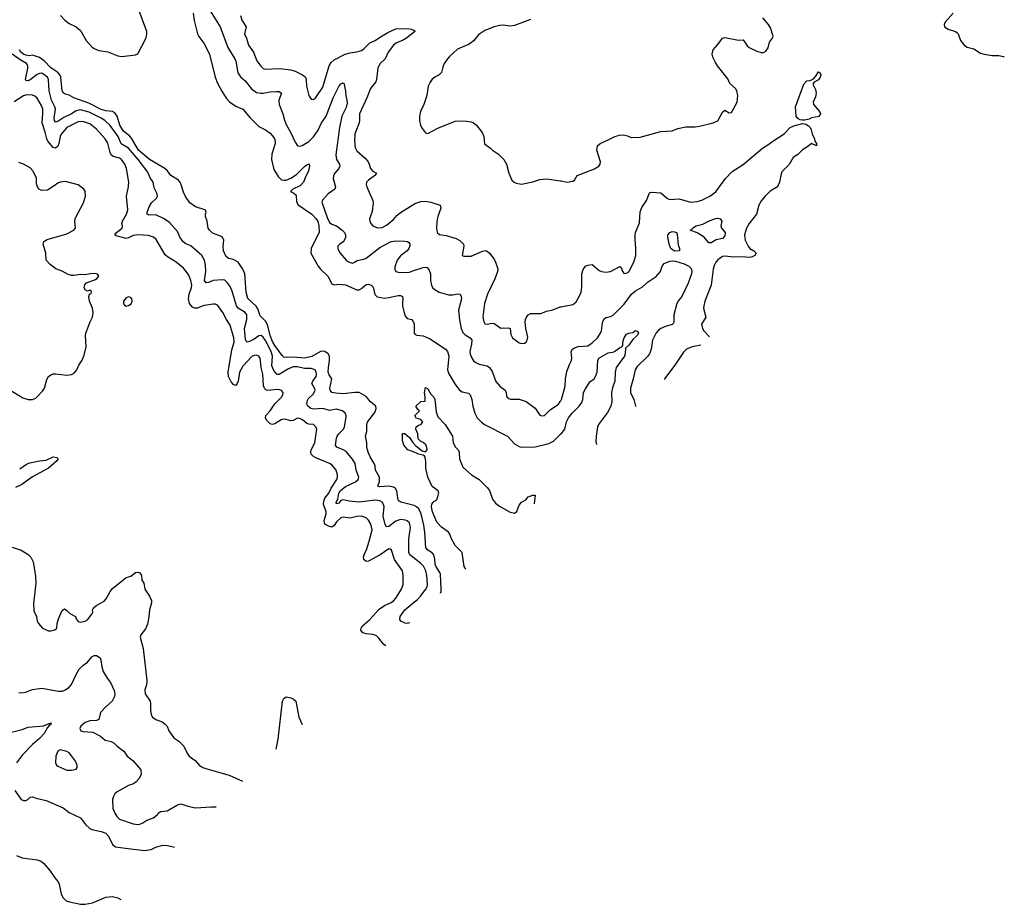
# Model space of a CAD drawing. Header units: inches. Extents: x 2001573 to 2220545, y 644482 to 846830.
# Tile 130 of 256: x 2106557 to 2115178, y 663713 to 671453. Entities that reach past the tile are written whole.
import ezdxf

# ---------------------------------------------------------------- set-up
doc = ezdxf.new("R2010")
doc.units = ezdxf.units.IN
doc.header["$MEASUREMENT"] = 0
for name, color, linetype in [('C1606', 7, 'Continuous'), ('C1607', 7, 'Continuous'), ('C1616', 7, 'Continuous'), ('C1617', 7, 'Continuous')]:
    doc.layers.add(name, color=color, linetype=linetype)

msp = doc.modelspace()

# ---------------------------------------------------------------- linework, layer by layer
at = {"layer": 'C1606', "color": 5}
for points, elevation in [([(2106470, 668214.9), (2106584.8, 668144.8), (2106630, 668130.4), (2106650, 668128.7), (2106670, 668130.4), (2106698, 668142), (2106756.8, 668203.2), (2106773.3, 668230), (2106794.9, 668305.1), (2106809.6, 668330), (2106830, 668346), (2106850, 668353.7), (2106870, 668354.9), (2106970, 668341.6), (2107010, 668348), (2107036.1, 668363.9), (2107058, 668390), (2107074.5, 668430), (2107105.4, 668474.6), (2107122.9, 668517.1), (2107138.7, 668590), (2107133.6, 668690), (2107136.2, 668710), (2107173.2, 668810), (2107193.2, 668850), (2107199.3, 668890), (2107194, 668930), (2107169.4, 668990), (2107162, 669030), (2107167.3, 669052.7), (2107182, 669058), (2107186, 669070), (2107182, 669082), (2107170, 669086), (2107150, 669078), (2107130, 669088.7), (2107121.2, 669110), (2107126.8, 669133.2), (2107142, 669150), (2107219.6, 669180.4), (2107231.8, 669188.2), (2107249.2, 669210), (2107242, 669222), (2107230, 669229.2), (2107208.7, 669231.3), (2107174, 669230), (2107130, 669220.9), (2107090, 669223.7), (2107030, 669214.2), (2107010, 669215.9), (2106982.7, 669222.7), (2106930, 669251.5), (2106874.3, 669274.3), (2106824.5, 669310), (2106789.5, 669350), (2106785.1, 669410), (2106762, 669490), (2106768.4, 669511.6), (2106798.4, 669530), (2106970, 669579.2), (2107032.2, 669610), (2107045.8, 669630), (2107040.6, 669690), (2107044.1, 669710), (2107050.5, 669730), (2107115.7, 669850), (2107132.9, 669910), (2107130, 669952.3), (2107118.7, 669970), (2107080.3, 670000)], 320), ([(2106858.4, 670000), (2106799.6, 669960.4), (2106750, 669956.9), (2106725.6, 669970), (2106711.5, 669990), (2106708.6, 670000)], 320), ([(2109763.5, 665973.9), (2109740.9, 665990), (2109701.6, 666041.6), (2109680.8, 666060.8), (2109650, 666073.7), (2109590, 666078.4), (2109570, 666084.2), (2109558.4, 666090), (2109544, 666110), (2109545.4, 666130), (2109559.1, 666150), (2109619.1, 666200.9), (2109705.6, 666294.4), (2109750, 666328.1), (2109810, 666353.8), (2109830, 666367.8), (2109849.7, 666390), (2109900.5, 666470), (2109915.8, 666510), (2109913.7, 666590), (2109907.2, 666630), (2109839, 666730), (2109812.3, 666812.3), (2109801.5, 666821.5), (2109790, 666823.6), (2109712.9, 666770), (2109610, 666713.7), (2109590, 666711.4), (2109571.5, 666730), (2109567.9, 666750), (2109571.6, 666770), (2109595.6, 666824.4), (2109617.1, 666890), (2109642.3, 666990), (2109630, 667037.6), (2109610, 667073), (2109590, 667094.7), (2109548.8, 667108.8), (2109510, 667106.8), (2109450, 667091.5), (2109390, 667100.7), (2109370, 667095.4), (2109330, 667058.5), (2109310, 667027.2), (2109290, 667014), (2109260.4, 667020.4), (2109235.5, 667035.5), (2109226.4, 667046.3), (2109222.2, 667070), (2109240.4, 667130), (2109240.7, 667150), (2109218, 667210), (2109218.8, 667241.2), (2109230, 667266.8), (2109262.2, 667310), (2109284.7, 667355.3), (2109332.9, 667430), (2109339.8, 667450), (2109340.3, 667470), (2109328.5, 667510), (2109293.9, 667553.9), (2109269.1, 667569.1), (2109150, 667618.6), (2109128.4, 667630), (2109107.6, 667650), (2109105.2, 667670), (2109109.9, 667690), (2109140.3, 667750), (2109144.8, 667770), (2109157.4, 667870), (2109150, 667889.2), (2109129.7, 667909.7), (2109090, 667913.7), (2109070, 667921), (2109032.6, 667952.6), (2109010, 667964.7), (2108990, 667966.8), (2108950, 667946.3), (2108930, 667942.8), (2108890, 667955.8), (2108862.7, 667957.3), (2108847, 667953), (2108790, 667916.2), (2108770, 667909.9), (2108750, 667917.4), (2108718.7, 667950), (2108708.5, 667970), (2108713.5, 667990), (2108748.9, 668031.1), (2108790, 668091.4), (2108849.6, 668150), (2108861.3, 668170), (2108862.4, 668190), (2108848.5, 668208.5), (2108834.8, 668214.8), (2108810, 668217.3), (2108730, 668207.9), (2108713.2, 668213.2), (2108702.8, 668222.8), (2108692.2, 668250), (2108686, 668350), (2108671.6, 668410), (2108666, 668470), (2108661.5, 668490), (2108649.4, 668510), (2108630, 668517.1), (2108610, 668515.5), (2108590, 668506.4), (2108510, 668421.2), (2108480.1, 668370), (2108469.2, 668290), (2108462.3, 668270), (2108450, 668253.3), (2108430, 668261.7), (2108410, 668285), (2108384.5, 668330), (2108381.2, 668370), (2108415, 668565), (2108433.9, 668630), (2108432.5, 668670), (2108401.2, 668781.2), (2108367.1, 668830), (2108336.8, 668890), (2108301.8, 668941.8), (2108290, 668955.1), (2108270, 668964.7), (2108250, 668965.1), (2108173.3, 668953.3), (2108109.7, 668929.7), (2108090, 668928.4), (2108070, 668938), (2108045, 668970), (2108033.7, 669010), (2108041.2, 669050), (2108062.1, 669110), (2108063.7, 669130), (2108056.2, 669170), (2108036.6, 669216.6), (2108015.4, 669250), (2107990, 669278), (2107925.6, 669330), (2107850, 669376.8), (2107830, 669395.1), (2107752.4, 669530), (2107730, 669549.7), (2107684.1, 669564.1), (2107590, 669570.6), (2107550, 669563.7), (2107510, 669543.2), (2107490, 669539.1), (2107402, 669562), (2107389.8, 669569.8), (2107405.7, 669590), (2107455.1, 669630), (2107458, 669650), (2107452.2, 669670), (2107456.2, 669690), (2107491.6, 669750), (2107502.5, 669790), (2107492.7, 669910), (2107508.6, 669990), (2107509.4, 670000)], 280), ([(2110000, 666749.5), (2109973.2, 666770), (2109963.4, 666790), (2109963.6, 666910), (2109978.8, 667010), (2109969.7, 667050), (2109950, 667068.6), (2109934.7, 667074.7), (2109890, 667079.8), (2109850, 667064.3), (2109790, 667017.3), (2109770, 667015.1), (2109756, 667036), (2109739, 667110), (2109747.7, 667190), (2109743.4, 667210), (2109730.4, 667230.4), (2109710, 667241.8), (2109670, 667247.9), (2109530, 667230.3), (2109440.3, 667240.3), (2109390, 667253.1), (2109370, 667246.3), (2109350, 667223.5), (2109330, 667217.2), (2109327.2, 667230), (2109341, 667259), (2109349.9, 667310), (2109361.7, 667330), (2109410, 667367.9), (2109498.3, 667410), (2109519.8, 667430), (2109527.6, 667450), (2109502.5, 667510), (2109494, 667570), (2109470, 667608.5), (2109415.2, 667675.2), (2109390, 667690.6), (2109332.5, 667712.5), (2109322.8, 667730), (2109329.9, 667790.1), (2109337, 667810), (2109350, 667830.2), (2109392.4, 667870), (2109400.4, 667890), (2109415.8, 667975.8), (2109416.3, 667990), (2109407.3, 668010), (2109382.7, 668030), (2109330, 668044.7), (2109270, 668034.8), (2109210, 668050.4), (2109130, 668046.1), (2109107.4, 668050), (2109079.9, 668070), (2109071.7, 668090), (2109077, 668123), (2109084.1, 668135.9), (2109130, 668179), (2109143.7, 668210), (2109138.8, 668230), (2109115, 668270), (2109122.2, 668290), (2109153, 668330), (2109157, 668350), (2109154.1, 668370), (2109143.5, 668390), (2109110, 668402.1), (2109050, 668400.8), (2108990, 668415.3), (2108950, 668415), (2108910, 668399), (2108830, 668348.3), (2108810, 668347.7), (2108783.2, 668383.2), (2108765.1, 668425.1), (2108770.7, 668509.3), (2108759.9, 668550), (2108710, 668645.6), (2108690, 668675), (2108670, 668689.2), (2108650, 668687.8), (2108610, 668658.6), (2108570, 668636.8), (2108550, 668629.9), (2108540, 668640), (2108534, 668654), (2108525.4, 668750), (2108546.9, 668830), (2108546, 668870), (2108532.2, 668892.1), (2108470, 668929.9), (2108455.9, 668950), (2108418.3, 669078.3), (2108398.8, 669118.8), (2108374.5, 669154.5), (2108352.5, 669172.5), (2108330, 669176), (2108250, 669171.2), (2108210, 669153.2), (2108188.2, 669150), (2108174.4, 669170), (2108186.6, 669250), (2108184.3, 669304.3), (2108174.4, 669350), (2108150.5, 669390.5), (2108054.4, 669474.4), (2108012.6, 669492.6), (2107988.6, 669508.6), (2107960.4, 669550), (2107939.5, 669599.5), (2107870, 669677.2), (2107822.9, 669710), (2107750, 669744), (2107690, 669741.5), (2107674, 669750), (2107674.3, 669770), (2107690, 669815.5), (2107710, 669850.5), (2107754.5, 669890), (2107762.9, 669910), (2107760.7, 669930), (2107736.9, 669976.9), (2107731.6, 670000)], 260), ([(2110000, 667205.7), (2109892.7, 667232.7), (2109879.6, 667239.6), (2109869.8, 667250), (2109858.5, 667330), (2109847.4, 667350), (2109830, 667362.9), (2109790, 667370.6), (2109706.7, 667366.7), (2109694, 667370), (2109706.8, 667413.2), (2109706.8, 667450), (2109671.9, 667510), (2109668.2, 667550), (2109661, 667570), (2109626.9, 667626.9), (2109607.4, 667670), (2109596.8, 667710), (2109595.3, 667750), (2109584.7, 667810), (2109596, 667850), (2109596.5, 667910), (2109601.2, 667930), (2109670, 668020.4), (2109678.9, 668050), (2109674.2, 668070), (2109629.4, 668109.4), (2109590, 668155.7), (2109530, 668190.5), (2109490, 668191.9), (2109390, 668180.2), (2109323.7, 668183.7), (2109290, 668190.9), (2109275.3, 668210), (2109271.5, 668230), (2109288.8, 668310), (2109266.4, 668346.4), (2109258.4, 668370), (2109259.7, 668410), (2109270.4, 668470), (2109269, 668509), (2109257.3, 668530), (2109230, 668549.9), (2109210, 668553.8), (2109190, 668550.9), (2109114.4, 668505.6), (2109050, 668490.8), (2108950, 668500.1), (2108890, 668495.9), (2108870, 668499.8), (2108854.2, 668514.2), (2108790, 668601.7), (2108770, 668637.8), (2108750.3, 668690), (2108730, 668775.1), (2108712.2, 668812.2), (2108662.5, 668862.5), (2108642.4, 668922.4), (2108627, 668947), (2108554, 669014), (2108541.1, 669070), (2108527.1, 669230), (2108510.6, 669270), (2108470, 669331.4), (2108430, 669355.7), (2108384.4, 669364.4), (2108363.1, 669383.1), (2108342.8, 669430), (2108339.9, 669470), (2108344.4, 669524.4), (2108333.5, 669550), (2108310, 669563.1), (2108246.1, 669586.1), (2108215.1, 669615.1), (2108208, 669630), (2108198.9, 669690), (2108185, 669730), (2108182.8, 669750), (2108188.4, 669770), (2108184.9, 669784.9), (2108179.3, 669790), (2108095, 669815), (2108046.3, 669850), (2108007.3, 669907.3), (2107990, 669942.9), (2107972.8, 670000)], 240), ([(2109011.5, 670000), (2109010, 669998.5), (2108947.7, 669970), (2108927.7, 669950), (2108956.4, 669936.4), (2108976.5, 669916.5), (2108980.2, 669860.2), (2108994, 669834), (2109114, 669750), (2109150, 669713.2), (2109166.7, 669686.6), (2109176.3, 669650), (2109178, 669590), (2109116.4, 669470), (2109108.9, 669450), (2109107.2, 669410), (2109170, 669295.8), (2109190.1, 669270.1), (2109254.7, 669210), (2109290, 669140.5), (2109310, 669133.4), (2109350, 669140.2), (2109410, 669132.5), (2109510, 669088.3), (2109530.6, 669089.4), (2109550, 669100.8), (2109590, 669136.6), (2109610, 669139.8), (2109634.3, 669130), (2109651.4, 669111.4), (2109667, 669047), (2109687.4, 669027.4), (2109750, 669017.3), (2109790, 669020.8), (2109870, 669038.5), (2109890, 669039.1), (2109910, 669030.3), (2109912.9, 669010), (2109907.2, 668972.8), (2109908.8, 668950), (2109930, 668864.9), (2109950, 668837), (2109990, 668828.4), (2110000, 668816.4)], 240), ([(2109320.2, 670000), (2109323, 669990), (2109316.3, 669970), (2109257.1, 669930), (2109206.9, 669873.1), (2109203.1, 669856.9), (2109250, 669722), (2109270, 669679.3), (2109290, 669663.7), (2109330, 669648.8), (2109380.5, 669610), (2109400.4, 669590), (2109408.2, 669570), (2109410, 669548), (2109399.3, 669520.7), (2109390.5, 669509.5), (2109358.8, 669490), (2109343, 669470), (2109341.6, 669450), (2109350, 669431), (2109363, 669410), (2109415.5, 669350), (2109442.8, 669330), (2109470, 669323.8), (2109488.7, 669330), (2109513, 669347), (2109570, 669356.1), (2109590, 669367.1), (2109710, 669460.9), (2109810, 669511.9), (2109850, 669517.8), (2109930, 669515.6), (2109951.7, 669511.7), (2109963.7, 669503.7), (2109971.7, 669491.7), (2109974.1, 669474.1), (2109965.3, 669450), (2109948.9, 669430), (2109890, 669386), (2109862, 669350), (2109842.4, 669290), (2109840.5, 669270), (2109850, 669251), (2109881.4, 669241.4), (2109970, 669244.7), (2110000, 669255)], 260), ([(2109594.7, 670000), (2109604, 669970), (2109648.9, 669870), (2109652.9, 669850), (2109644.4, 669775.6), (2109618.8, 669710), (2109622.8, 669690), (2109630.8, 669670), (2109648.6, 669648.6), (2109690, 669630.4), (2109730, 669633.7), (2109770, 669653.7), (2109830, 669704.9), (2109859.6, 669740.4), (2109890, 669766), (2110000, 669833.3)], 280), ([(2110000, 667674), (2109996, 667676), (2109955.3, 667690), (2109919, 667730), (2109908.9, 667771.2), (2109910, 667832), (2109930, 667831.3), (2109970, 667798), (2109986, 667770), (2110000, 667753.7)], 220), ([(2106556.9, 667523.1), (2106617, 667563), (2106645, 667575), (2106730, 667592.3), (2106790, 667599.2), (2106850, 667627.4), (2106882, 667622), (2106893, 667610), (2106878.4, 667590), (2106810, 667529.8), (2106670, 667453.6), (2106575.5, 667384.5), (2106519.2, 667360.8)], 280), ([(2106490, 666837.4), (2106570.2, 666810.2), (2106632.2, 666772.2), (2106653.6, 666750), (2106674.2, 666710), (2106696.2, 666583.8), (2106698.9, 666521.2), (2106676.7, 666343.3), (2106681.3, 666281.3), (2106702.8, 666230), (2106710.6, 666190.6), (2106721, 666170), (2106758, 666130), (2106810, 666106.8), (2106830, 666106.8), (2106864.7, 666115.3), (2106882, 666130), (2106883.7, 666170), (2106897, 666210), (2106930, 666284.7), (2106950, 666298), (2106970, 666284.7), (2106995.9, 666255.9), (2107044.7, 666230), (2107051, 666210), (2107070, 666186), (2107090, 666181), (2107130, 666190.7), (2107150, 666203), (2107189.4, 666250), (2107196, 666270), (2107193.2, 666290), (2107205.2, 666310), (2107232.3, 666330), (2107296.2, 666363.8), (2107314.2, 666385.8), (2107350, 666450.5), (2107370, 666474.9), (2107490, 666572.2), (2107530, 666583.8), (2107570, 666615.3), (2107590, 666618.5), (2107610, 666612.8), (2107622.3, 666590), (2107626.7, 666550), (2107642.8, 666522.8), (2107653.8, 666470), (2107693.6, 666410), (2107710.2, 666370), (2107710.2, 666349.8), (2107693.4, 666290), (2107688, 666228), (2107675.1, 666164.9), (2107657.8, 666122.1), (2107618.4, 666070), (2107612.2, 666050), (2107638.5, 665950), (2107670.3, 665670), (2107667.3, 665632.7), (2107653.7, 665590), (2107654.2, 665554.2), (2107698, 665490), (2107703, 665470), (2107702, 665410), (2107707.7, 665370), (2107720.7, 665350), (2107750.3, 665330.3), (2107804, 665310), (2107830.5, 665290), (2107847.7, 665270), (2107864, 665230), (2107907.3, 665170), (2107950, 665138.8), (2107995.3, 665095.3), (2108026.8, 665030), (2108041, 665010), (2108094, 664970), (2108130, 664928), (2108161, 664910), (2108196.7, 664896.7), (2108390, 664842), (2108509.1, 664790.4)], 280), ([(2109971.6, 666174.2), (2109950, 666171.1), (2109932.4, 666172.4), (2109895.1, 666190), (2109885.6, 666205.6), (2109888.5, 666230), (2109930, 666289.1), (2110000, 666348.1)], 260), ([(2106550, 665566.4), (2106570, 665562), (2106608.5, 665568.6), (2106670, 665591.9), (2106750, 665605.3), (2106897.5, 665577.5), (2106930, 665579), (2106952.7, 665587.3), (2106990, 665612.4), (2107010, 665637.1), (2107050, 665724.9), (2107077.6, 665770), (2107110, 665803), (2107149.7, 665830.3), (2107190, 665879.1), (2107210, 665890.5), (2107230, 665890.7), (2107260.7, 665870), (2107268.3, 665848.3), (2107275.5, 665790), (2107288.7, 665748.7), (2107324, 665690), (2107352.9, 665652.9), (2107384.7, 665584.7), (2107390.2, 665550.2), (2107386.5, 665530), (2107365.3, 665490), (2107310, 665440.5), (2107264.4, 665390), (2107250.8, 665330), (2107230, 665320.7), (2107170, 665317.4), (2107130, 665304.2), (2107093.4, 665270), (2107084, 665250), (2107092, 665230), (2107110, 665224.9), (2107198, 665218), (2107263.4, 665183.4), (2107306, 665150), (2107357.2, 665137.2), (2107383.9, 665123.9), (2107410, 665097.3), (2107470, 665054), (2107498.4, 665010), (2107547.3, 664970), (2107616.3, 664890), (2107622, 664850), (2107599.1, 664810), (2107575.6, 664784.4), (2107553.3, 664766.7), (2107510, 664751.8), (2107410, 664696.9), (2107390, 664679.5), (2107374, 664650), (2107370.3, 664629.7), (2107373.4, 664550), (2107390.4, 664510), (2107410, 664479.1), (2107430, 664458), (2107550, 664416), (2107590, 664411.7), (2107610, 664414.9), (2107635, 664424.9), (2107670, 664448.4), (2107730, 664470.8), (2107762.7, 664497.3), (2107770, 664511), (2107790, 664524.7), (2107848.7, 664531.3), (2107938, 664582), (2107969.3, 664590.7), (2108030.6, 664570.6), (2108096.8, 664556.8), (2108233.8, 664566.2), (2108277, 664565)], 260), ([(2108802.5, 665070.6), (2108821.1, 665158.9), (2108856.8, 665490), (2108870, 665514.7), (2108890, 665528), (2108930, 665518.8), (2108952.7, 665510), (2108974, 665490), (2109002.2, 665350), (2109028.8, 665284.7)], 280), ([(2106449.7, 665210.3), (2106579.1, 665240.9), (2106630, 665263.8), (2106764.8, 665275.2), (2106830, 665302), (2106833, 665290), (2106818.8, 665281.2), (2106801.4, 665258.6), (2106770, 665208), (2106730, 665163.5), (2106667.9, 665112.1), (2106580.8, 665019.2), (2106530, 664951.1)], 240), ([(2106514, 664710), (2106570, 664631), (2106590, 664622), (2106610, 664620.7), (2106628.7, 664630), (2106650, 664651), (2106670, 664654), (2106701.7, 664641.7), (2106790, 664620.3), (2106937.4, 664557.4), (2106990, 664515.5), (2107088.7, 664468.7), (2107134.4, 664410), (2107170, 664377), (2107190, 664367.2), (2107269.7, 664350.3), (2107310, 664335.8), (2107334.7, 664310), (2107370, 664235.8), (2107397.1, 664217.1), (2107482.6, 664202.6), (2107650, 664183.8), (2107708.7, 664191.3), (2107750, 664213.1), (2107809.8, 664230.2), (2107851.5, 664228.6), (2107913.5, 664212.2)], 240), ([(2106530, 664138.4), (2106579.2, 664119.2), (2106710, 664102.2), (2106743.8, 664090), (2106768.5, 664070), (2106821.1, 664010), (2106863.6, 663943.6), (2106892.7, 663910), (2106902, 663890), (2106920.7, 663800.7), (2106937.6, 663770), (2106963.4, 663743.4), (2106993, 663733), (2107090, 663714.4), (2107130, 663712.9), (2107193.1, 663726.9), (2107310, 663775.2), (2107370, 663780.2), (2107417.1, 663770), (2107441.5, 663754)], 220)]:
    msp.add_lwpolyline(points, dxfattribs=dict(at, elevation=elevation))
for points, elevation in [([(2107510, 669029.4), (2107490, 669019.5), (2107467.3, 668990), (2107467.1, 668967.1), (2107475.3, 668955.3), (2107490, 668946), (2107510, 668951), (2107534.2, 668965.8), (2107540.9, 668990), (2107539.5, 669010), (2107530, 669022.7)], 320), ([(2106910, 665064), (2106890, 665054), (2106873.4, 665010), (2106870.5, 664950), (2106880.5, 664930), (2106890, 664921.6), (2106970, 664886.4), (2107010, 664885.5), (2107050, 664896), (2107059.3, 664910), (2107060.9, 664930), (2107044.8, 664964.8), (2107011.9, 665011.9), (2106990, 665037.2), (2106970, 665049.3)], 260)]:
    msp.add_lwpolyline(points, close=True, dxfattribs=dict(at, elevation=elevation))
at = {"layer": 'C1607', "color": 5}
for points, elevation in [([(2106914, 671490), (2106950.8, 671450), (2106990, 671420.7), (2107050, 671390.7), (2107090, 671358.8), (2107139.3, 671270), (2107190, 671216.4), (2107210, 671201.6), (2107250, 671183), (2107330, 671170.4), (2107417.7, 671137.7), (2107451.7, 671131.7), (2107570, 671146), (2107590, 671154.9), (2107665.4, 671294.6), (2107671.5, 671330), (2107669.1, 671350), (2107602.4, 671530)], 240), ([(2108075.9, 671510), (2108085, 671444.9), (2108114.3, 671330), (2108126.4, 671306.4), (2108170, 671248.4), (2108219.3, 671150), (2108268.8, 670948.8), (2108290, 670897.1), (2108326.8, 670826.8), (2108365.9, 670765.9), (2108393.1, 670733.1), (2108450, 670694.9), (2108510, 670670.3), (2108574.2, 670594.2), (2108650, 670518.4), (2108710, 670487.7), (2108750, 670459.3), (2108770, 670438), (2108787, 670410), (2108794, 670390), (2108794, 670370), (2108764, 670276), (2108762, 670230), (2108781.7, 670141.7), (2108819.4, 670079.4), (2108850, 670052.2), (2108870, 670047.4), (2108890, 670048.9), (2108930, 670064.9), (2108981.3, 670098.7), (2109050, 670168.8), (2109070, 670184.2), (2109090.8, 670190.8), (2109095.6, 670175.6), (2109086.5, 670130), (2109056.5, 670070), (2109042.4, 670030), (2109011.5, 670000)], 240), ([(2108224.7, 671530), (2108313.4, 671390), (2108380.4, 671210), (2108440.2, 671110), (2108448.6, 671090), (2108467.5, 670987.5), (2108490, 670953.4), (2108530, 670918.4), (2108586.6, 670846.6), (2108630, 670816), (2108668.6, 670808.6), (2108689.3, 670809.3), (2108750, 670822.3), (2108806, 670826), (2108830, 670823.7), (2108850.3, 670810.3), (2108826, 670750), (2108828.1, 670710), (2108860.6, 670630), (2108874.4, 670574.4), (2108890, 670534.9), (2108928.9, 670468.9), (2108970, 670380.7), (2108990, 670350.5), (2109010, 670347), (2109030, 670352.2), (2109090, 670387.6), (2109130, 670427.9), (2109170, 670486.7), (2109200.4, 670550), (2109240.7, 670610), (2109301.7, 670770), (2109350, 670867.2), (2109370, 670890.2), (2109390, 670901.6), (2109396.1, 670896.1), (2109410.2, 670830.2), (2109411.3, 670790), (2109422, 670750), (2109423.1, 670723.1), (2109414.9, 670685.1), (2109378.4, 670610), (2109355.8, 670510), (2109324.5, 670270), (2109330.9, 670230.9), (2109357.4, 670190), (2109359.6, 670170), (2109351.5, 670150), (2109315.6, 670110), (2109303.9, 670090), (2109302.8, 670062.9), (2109320.2, 670000)], 260), ([(2108490.2, 671490.2), (2108503.2, 671450), (2108540.3, 671390), (2108524.4, 671330), (2108543.7, 671290), (2108561.1, 671230), (2108602.8, 671170), (2108634.2, 671094.2), (2108667.6, 671047.6), (2108690, 671027.2), (2108710, 671020.9), (2108833.8, 671026.2), (2108930, 671015.5), (2108970, 671003.2), (2109034.4, 670970), (2109058, 670950), (2109065.3, 670930), (2109068.7, 670870), (2109088.3, 670788.3), (2109110, 670758), (2109116.9, 670756.9), (2109130, 670756), (2109150, 670770.7), (2109210, 670861.3), (2109267.7, 671050), (2109282.9, 671077.1), (2109310, 671100.8), (2109407.6, 671152.4), (2109450, 671163.2), (2109510, 671170.8), (2109550, 671183), (2109570, 671196.5), (2109622.6, 671250), (2109669.9, 671270.1), (2109715.8, 671304.1), (2109779, 671341), (2109850, 671372.5), (2109950, 671376.4), (2109987.3, 671370), (2110000, 671363.5)], 280), ([(2110000, 671335.7), (2109944.7, 671290), (2109910, 671269.9), (2109855.8, 671250), (2109830, 671228.7), (2109782.7, 671170), (2109757.4, 671110), (2109710, 671067.2), (2109691.9, 671028.1), (2109681.3, 670930), (2109673.8, 670910), (2109629.2, 670850), (2109597.1, 670770), (2109531.1, 670630), (2109532.8, 670570), (2109529.3, 670550), (2109495.8, 670470), (2109491.2, 670448.8), (2109488.1, 670390), (2109495.3, 670335.3), (2109510, 670305.3), (2109581.5, 670241.5), (2109607.8, 670210), (2109617.4, 670190), (2109627.2, 670150), (2109650, 670128.9), (2109680.4, 670110), (2109666.7, 670090), (2109610.3, 670050), (2109592.8, 670030), (2109591.6, 670010), (2109594.7, 670000)], 280), ([(2107731.6, 670000), (2107724.7, 670030), (2107698.7, 670070), (2107678.8, 670118.8), (2107594.3, 670230), (2107510, 670328.2), (2107446.4, 670366.4), (2107418.6, 670430), (2107350, 670528.5), (2107303.4, 670570), (2107271.6, 670591.6), (2107164.6, 670644.6), (2107090, 670663.7), (2107050, 670654.7), (2107010, 670627.7), (2106942.1, 670597.9), (2106890, 670563.5), (2106870, 670555.8), (2106861.2, 670570), (2106858.5, 670590), (2106870.8, 670670), (2106865.8, 670690), (2106836.1, 670750), (2106815.2, 670830), (2106809.2, 670929.2), (2106799.8, 670950), (2106750, 670984.1), (2106730, 670983.4), (2106710, 670972.9), (2106650, 670926.5), (2106630, 670916.8), (2106610, 670920.9), (2106607.7, 670930), (2106629.1, 671030), (2106628.6, 671050), (2106621.7, 671061.7), (2106615.7, 671070), (2106560.8, 671100.8), (2106490, 671151.8)], 260), ([(2107972.8, 670000), (2107965.3, 670025.3), (2107948.6, 670048.6), (2107879.4, 670090), (2107850.6, 670130), (2107828.4, 670150), (2107692.7, 670230), (2107598.3, 670310), (2107536.4, 670416.4), (2107517.9, 670437.9), (2107470, 670475.3), (2107450, 670499.5), (2107433.5, 670530), (2107409.3, 670609.3), (2107390, 670638.9), (2107370, 670649.3), (2107310, 670656.6), (2107270, 670668.4), (2107162.2, 670722.2), (2107029.8, 670769.8), (2106990, 670792.8), (2106950, 670803), (2106940.7, 670810), (2106928.9, 670830), (2106917.5, 670950), (2106908.9, 670970), (2106891.2, 670990), (2106830, 671032.8), (2106770, 671092.1), (2106730, 671123.1), (2106670, 671141.6), (2106643.6, 671136.4), (2106610, 671142.1), (2106591.2, 671150), (2106567.9, 671170), (2106554.8, 671190)], 240), ([(2107509.4, 670000), (2107511.8, 670030), (2107492.2, 670150), (2107476.8, 670190), (2107464.1, 670210), (2107448.2, 670228.2), (2107430, 670240.2), (2107375.5, 670255.5), (2107357, 670270), (2107347.7, 670290), (2107330, 670372.4), (2107304.6, 670410), (2107230, 670494), (2107170, 670541.5), (2107110, 670562.7), (2107070, 670560.2), (2106970, 670508.4), (2106919, 670450), (2106910.1, 670430), (2106900.4, 670370), (2106890, 670345.6), (2106870, 670328.2), (2106850, 670334.5), (2106804.6, 670390), (2106794.2, 670410), (2106780.5, 670470), (2106754.8, 670550), (2106760.6, 670630), (2106758.9, 670670), (2106750, 670697.6), (2106710, 670766), (2106690, 670783), (2106670, 670792.4), (2106615.5, 670795.5), (2106590, 670787.6), (2106510, 670734.5)], 280), ([(2106708.6, 670000), (2106704.2, 670015.8), (2106705.1, 670070), (2106673.1, 670130), (2106650, 670156), (2106590, 670189.6), (2106550, 670202.4)], 320), ([(2107080.3, 670000), (2107070, 670008), (2106956.9, 670036.9), (2106911.3, 670030), (2106890, 670021.3), (2106858.4, 670000)], 320)]:
    msp.add_lwpolyline(points, dxfattribs=dict(at, elevation=elevation))
at = {"layer": 'C1616', "color": 5}
for points, elevation in [([(2110000, 669833.3), (2110016.5, 669843.5), (2110070, 669861.1), (2110110, 669865.6), (2110156.2, 669856.2), (2110237.1, 669830), (2110245.1, 669805.1), (2110217.8, 669730), (2110210.2, 669690), (2110205.8, 669625.8), (2110212.4, 669590), (2110233.6, 669573.6), (2110290, 669563.8), (2110379, 669539), (2110410, 669522), (2110441.6, 669490), (2110446.4, 669470), (2110432, 669390), (2110444.9, 669384.9), (2110510, 669384.2), (2110610, 669427), (2110632.3, 669432.3), (2110650, 669428.2), (2110670, 669410.5), (2110710, 669357.3), (2110723.1, 669330), (2110738, 669290), (2110742, 669270), (2110739.3, 669250), (2110716, 669184), (2110651.7, 669050), (2110626.5, 668970), (2110611.9, 668851.9), (2110619.3, 668810), (2110630, 668790.8), (2110650, 668788), (2110690, 668796.4), (2110710, 668794), (2110770, 668753), (2110835.5, 668755.5), (2110850, 668751), (2110857.1, 668697.1), (2110870.4, 668670.4), (2110930, 668626.8), (2110950, 668621), (2110976.5, 668623.5), (2110990, 668631.3), (2111001.2, 668650), (2111004.7, 668675.3), (2110989.6, 668749.6), (2110982.9, 668810), (2110985.1, 668830), (2110994, 668850), (2111010, 668870.4), (2111030, 668881.1), (2111118.4, 668881.6), (2111170, 668901.1), (2111226.1, 668913.9), (2111290, 668940.4), (2111293.9, 668941.1), (2111398.9, 668961.1), (2111410, 668965.5), (2111430, 668984), (2111456.3, 669030), (2111472.4, 669070), (2111478.5, 669110), (2111478, 669230), (2111490, 669267.7), (2111510, 669295.5), (2111530, 669305.5), (2111570, 669310.8), (2111630, 669259.5), (2111651.3, 669250), (2111690, 669243.1), (2111730, 669250.3), (2111812.7, 669292.7), (2111824.5, 669284.5), (2111834, 669250), (2111850, 669230.8), (2111870, 669234), (2111890, 669247.3), (2111933.3, 669330), (2111951.2, 669390), (2111952.9, 669452.9), (2111944.5, 669530), (2111947, 669567), (2111950, 669591.3), (2111983.3, 669676.7), (2111988.6, 669771.4), (2112003, 669810), (2112045.7, 669870), (2112070, 669938), (2112090, 669944), (2112170, 669939.1), (2112229.1, 669889.1), (2112250, 669879.5), (2112330, 669885.5), (2112430, 669855.8), (2112490, 669862.9), (2112530, 669874.7), (2112598.3, 669910), (2112652.4, 669947.6), (2112691.2, 670000)], 280), ([(2113195.5, 670000), (2113190.8, 669990), (2113128.8, 669951.2), (2113084.2, 669910), (2113052, 669870), (2113028.4, 669830), (2113008.4, 669750), (2112943.9, 669670), (2112921.8, 669630), (2112904.4, 669570), (2112910, 669522.8), (2112934.6, 669470), (2112951.1, 669451.1), (2112984.9, 669430), (2113004.9, 669410), (2112993.4, 669390), (2112970, 669376.9), (2112950, 669372.2), (2112880.8, 669379.2), (2112810, 669374.3), (2112730, 669384.7), (2112710, 669380.5), (2112670, 669351.6), (2112652.4, 669330), (2112638, 669302), (2112627.9, 669270), (2112611.9, 669130), (2112555.9, 668990), (2112545.6, 668950), (2112545, 668930), (2112564.9, 668850), (2112526.3, 668790), (2112534.9, 668750), (2112546.5, 668730), (2112595.7, 668677)], 280), ([(2110000, 669255), (2110090, 669286), (2110110, 669288.7), (2110124.2, 669284.2), (2110141.8, 669261.8), (2110152.4, 669230), (2110154, 669170), (2110161.7, 669130), (2110172.2, 669110), (2110191.2, 669091.2), (2110230.6, 669070), (2110310, 669044.7), (2110350, 669046), (2110390, 669054.3), (2110412.7, 669050), (2110423.1, 669030), (2110424.2, 669010), (2110400.3, 668910), (2110407.1, 668827.1), (2110422.2, 668750), (2110437.2, 668717.1), (2110456, 668696), (2110501.3, 668670), (2110514.9, 668650), (2110512.4, 668612.4), (2110498, 668550), (2110499.7, 668530), (2110510, 668503), (2110529.3, 668469.3), (2110550, 668452), (2110579.6, 668439.6), (2110650, 668424.9), (2110671.8, 668410), (2110695.1, 668375.1), (2110726.6, 668286.6), (2110762.6, 668242.6), (2110807.3, 668210), (2110816, 668190), (2110819.8, 668159.8), (2110824.7, 668150), (2110839.8, 668139.8), (2110854, 668134), (2110930, 668133.7), (2110990, 668112), (2111070, 668053.4), (2111110, 667994), (2111130, 667985.5), (2111151.2, 667988.8), (2111201.2, 668038.8), (2111274.7, 668090), (2111290, 668113.3), (2111293.9, 668119.2), (2111301, 668130), (2111333, 668247), (2111336, 668310), (2111346.3, 668373.7), (2111370, 668434.8), (2111389.7, 668470.3), (2111392.1, 668490), (2111386.2, 668550), (2111398.4, 668570), (2111410, 668578.7), (2111447.4, 668592.6), (2111530, 668598.2), (2111570, 668624.9), (2111615.3, 668670), (2111642.9, 668710), (2111650.5, 668730), (2111658.6, 668801.4), (2111670, 668834), (2111690, 668847.9), (2111730, 668854.7), (2111753.1, 668866.9), (2111850, 668964.9), (2111912.7, 669050), (2111950, 669079.4), (2112010, 669116), (2112060, 669160), (2112130, 669207), (2112166.6, 669250), (2112183.2, 669296.8), (2112201, 669319), (2112250, 669339.8), (2112270, 669342.9), (2112299.6, 669339.6), (2112375.7, 669315.7), (2112415.3, 669295.3), (2112435.3, 669275.3), (2112441.1, 669250), (2112438.9, 669230), (2112410, 669147), (2112353.8, 669030), (2112323.9, 668996.1), (2112309.2, 668970), (2112282.9, 668870), (2112285.5, 668810), (2112281, 668799), (2112270, 668786.2), (2112210, 668769.8), (2112170.4, 668750), (2112147, 668733), (2112128.4, 668711.6), (2112098.2, 668650), (2112086.8, 668570), (2112070.7, 668529.3), (2112054.3, 668505.7), (2111962.9, 668417.1), (2111945.2, 668390), (2111929.3, 668310), (2111904.2, 668230), (2111904.7, 668190), (2111934.7, 668130), (2111944.4, 668084.4), (2111950.3, 668070.3), (2111953.6, 668067.3)], 260), ([(2110000, 668816.4), (2110005.3, 668810), (2110010.3, 668790), (2110011, 668710), (2110019.8, 668699.8), (2110033.4, 668693.4), (2110090, 668686), (2110150, 668661.3), (2110283.8, 668570), (2110302, 668550), (2110315.2, 668510), (2110302.8, 668390), (2110314.7, 668354.7), (2110366.2, 668266.2), (2110408.9, 668210), (2110430, 668197.8), (2110486.1, 668186.1), (2110500.3, 668170), (2110516.5, 668130), (2110525.8, 668070), (2110541.3, 668010), (2110562.8, 667970), (2110600.3, 667930), (2110627.2, 667910), (2110827.9, 667807.9), (2110890, 667743.1), (2110930, 667717.4), (2110950, 667711.9), (2111070, 667715.3), (2111190, 667745.2), (2111230, 667766.3), (2111290, 667822.1), (2111293.9, 667825.7), (2111298.5, 667830), (2111329.9, 667870), (2111345.8, 667934.2), (2111362.7, 667970), (2111393.6, 668010), (2111456.4, 668070), (2111477.7, 668102.3), (2111486.8, 668130), (2111494.7, 668190), (2111510, 668223.9), (2111550, 668283.1), (2111585.6, 668310), (2111597.4, 668330), (2111612.3, 668370), (2111619.7, 668470), (2111628, 668490), (2111710, 668537.6), (2111750, 668543.1), (2111765.2, 668550), (2111810, 668583), (2111829.4, 668590.6), (2111836.5, 668603.5), (2111838.4, 668630), (2111849.7, 668670), (2111870, 668701.6), (2111890, 668710.3), (2111923.9, 668716.1), (2111950, 668732.4), (2111970, 668724.7), (2111974.4, 668710), (2111963, 668690), (2111926.5, 668653.5), (2111890, 668605.6), (2111861.1, 668578.9), (2111859.2, 668530), (2111851.7, 668510), (2111780.7, 668410), (2111771, 668370), (2111766.6, 668290), (2111746.8, 668233.2), (2111737.4, 668190), (2111741.3, 668110), (2111733.7, 668070), (2111704, 668016), (2111624.6, 667910), (2111615.6, 667890), (2111603.9, 667810), (2111601.8, 667761.8), (2111605.9, 667735.7)], 240), ([(2112519.4, 668604.7), (2112444, 668590), (2112394.9, 668570), (2112370, 668545.1), (2112293.4, 668430), (2112203.7, 668310), (2112201.4, 668303.3)], 280), ([(2110000, 667753.7), (2110024.9, 667724.9), (2110081.4, 667681.4), (2110110, 667671.3), (2110124, 667690), (2110122.7, 667710), (2110113.8, 667733.8), (2110090, 667754), (2110066, 667766), (2110046, 667786), (2110042, 667830), (2110024, 667870), (2110028.7, 667890), (2110050, 667904.7), (2110068.9, 667911.2), (2110088, 667930), (2110070, 667954), (2110027.2, 667967.2), (2110018, 667990), (2110058, 668030), (2110043.1, 668043.1), (2110026, 668070), (2110068.4, 668111.6), (2110106, 668114), (2110108, 668150), (2110101.2, 668190), (2110110, 668234), (2110130, 668222), (2110156.3, 668176.3), (2110182.8, 668150), (2110190.4, 668130), (2110202, 668022), (2110218.4, 667978.4), (2110282.4, 667910), (2110346.8, 667810), (2110350.8, 667750), (2110373.2, 667713.2), (2110396.3, 667690), (2110405.5, 667670), (2110408.7, 667610), (2110437, 667537), (2110511.7, 667471.7), (2110579.1, 667430), (2110650, 667360.7), (2110670, 667334), (2110696.8, 667256.8), (2110723.9, 667223.9), (2110756.8, 667196.8), (2110850, 667143.2), (2110890, 667134.4), (2110909.7, 667150.3), (2110930, 667206), (2110950, 667230.6), (2110989.5, 667250.5), (2111010, 667278), (2111050, 667292), (2111070, 667292), (2111061.9, 667217.3)], 220), ([(2110463.6, 666646), (2110450, 666669), (2110431.7, 666791.7), (2110370, 666853.2), (2110337, 666910), (2110324.5, 666950), (2110312.7, 666970), (2110250, 667012), (2110210, 667057), (2110170, 667146.6), (2110162, 667190), (2110165.4, 667214.6), (2110183.2, 667236.8), (2110208.9, 667251.2), (2110228, 667310), (2110222, 667330), (2110167.9, 667367.9), (2110130, 667448.7), (2110113.6, 667526.4), (2110113.6, 667586.4), (2110106, 667626), (2110099.3, 667639.3), (2110090, 667644), (2110048, 667650), (2110000, 667674)], 220), ([(2110242, 666434.4), (2110246.8, 666450), (2110247.9, 666470), (2110241.4, 666601.4), (2110236.3, 666616.3), (2110199.6, 666670), (2110194.1, 666690), (2110192.5, 666732.5), (2110181.8, 666770), (2110167.8, 666787.8), (2110130, 666812.2), (2110112.4, 666832.4), (2110104.7, 666970), (2110096, 667030), (2110071.3, 667130), (2110051.8, 667171.8), (2110031.9, 667191.9), (2110010, 667203.2), (2110000, 667205.7)], 240), ([(2110000, 666348.1), (2110039, 666381), (2110067.3, 666410), (2110113, 666470), (2110123.7, 666490), (2110127.6, 666510), (2110123, 666590), (2110111.7, 666630), (2110092.1, 666672.1), (2110070, 666695.9), (2110000, 666749.5)], 260)]:
    msp.add_lwpolyline(points, dxfattribs=dict(at, elevation=elevation))
at = {"layer": 'C1616', "color": 5, "elevation": 260}
for points in [[(2112590, 669499), (2112550, 669548.7), (2112490, 669588.7), (2112428, 669610), (2112442, 669618), (2112448.7, 669630), (2112481.2, 669650), (2112536.9, 669663.1), (2112589.2, 669690), (2112650, 669714), (2112670, 669716.4), (2112690.4, 669710.4), (2112704, 669690), (2112695.8, 669650), (2112703, 669630), (2112733.1, 669590), (2112730, 669562.7), (2112710, 669539.5), (2112653.8, 669526.2), (2112610, 669500.9)], [(2112290, 669428), (2112257.2, 669450), (2112244, 669490), (2112232.9, 669552.9), (2112232.7, 669570), (2112250, 669591.7), (2112270, 669598.3), (2112290, 669596), (2112306.8, 669590), (2112314.9, 669574.9), (2112322, 669482), (2112334, 669450), (2112334, 669430), (2112330, 669429)]]:
    msp.add_lwpolyline(points, close=True, dxfattribs=at)
at = {"layer": 'C1617', "color": 5}
for points, elevation in [([(2111030, 671455.4), (2110890, 671401), (2110850, 671396.9), (2110790, 671406), (2110757.4, 671402.6), (2110710, 671389.7), (2110630, 671357.4), (2110575.8, 671324.2), (2110531.3, 671268.7), (2110510.2, 671249.8), (2110485.3, 671234.7), (2110390, 671195.1), (2110321.3, 671130), (2110302, 671110), (2110274.9, 671070), (2110261.4, 671038.6), (2110250.2, 670989.8), (2110229.4, 670970.6), (2110190.4, 670950), (2110167.8, 670932.2), (2110150, 670907), (2110134, 670870), (2110121.5, 670790), (2110094.6, 670710), (2110064.9, 670650), (2110056.5, 670610), (2110057, 670570), (2110066.4, 670530), (2110074.4, 670510), (2110110, 670462), (2110130, 670457.6), (2110216.9, 670503.1), (2110370, 670564.4), (2110410, 670567.9), (2110470, 670564.1), (2110510, 670559.2), (2110531, 670551), (2110553.9, 670533.9), (2110605, 670465), (2110619.3, 670430), (2110627.8, 670367.8), (2110678, 670330), (2110697.3, 670310), (2110750, 670275.8), (2110794.9, 670230), (2110820.3, 670190), (2110838.7, 670110), (2110866.7, 670050), (2110887.7, 670030), (2110903.4, 670023.4), (2110950, 670014.9), (2111050, 670034.6), (2111110, 670054), (2111170, 670061.6), (2111290, 670042.3), (2111293.9, 670041.7), (2111350, 670032.7), (2111399.1, 670040.9), (2111416, 670050), (2111439, 670090), (2111590, 670147.5), (2111627.8, 670170), (2111639.7, 670190), (2111643, 670210), (2111611.5, 670310), (2111617, 670350), (2111639.3, 670370), (2111710, 670400.7), (2111767.8, 670432.2), (2111810, 670443.5), (2111844.8, 670444.8), (2111877.6, 670437.6), (2111910, 670423.2), (2111990, 670424.9), (2112170, 670474.4), (2112270, 670481), (2112318.6, 670501.4), (2112390, 670515.5), (2112470, 670514.2), (2112510, 670521.2), (2112630, 670550.2), (2112670, 670569.3), (2112710, 670643.8), (2112730, 670662), (2112770, 670637.1), (2112790, 670642), (2112837.6, 670730), (2112843.7, 670790), (2112835.1, 670830), (2112824, 670850), (2112776, 670896), (2112755.6, 670935.6), (2112666.6, 671050), (2112645.1, 671085.1), (2112625.3, 671125.3), (2112619.6, 671150), (2112629.5, 671190.5), (2112670, 671236), (2112709.6, 671290.4), (2112730, 671296), (2112850, 671274.8), (2112890, 671278), (2112930, 671221), (2112944.7, 671210), (2113010, 671177.3), (2113050, 671166.8), (2113070, 671166.8), (2113090, 671178.8), (2113110, 671206), (2113122.5, 671257.5), (2113149.4, 671290.6), (2113154, 671310), (2113130, 671381.2), (2113114.3, 671410), (2113062.9, 671470)], 320), ([(2114730.7, 671510), (2114660.7, 671430), (2114650.8, 671410), (2114654.8, 671390), (2114686, 671370), (2114750, 671350.4), (2114761.7, 671341.7), (2114772.4, 671330), (2114795.3, 671270), (2114830, 671226.4), (2114853.5, 671213.5), (2114910, 671197), (2114970, 671161.1), (2115001, 671150), (2115070, 671140.2), (2115130, 671139.2), (2115170, 671131.3), (2115177.7, 671126.2)], 320), ([(2110000, 671363.5), (2110015.5, 671355.5), (2110017.3, 671350), (2110000, 671335.7)], 280), ([(2112691.2, 670000), (2112737.5, 670062.5), (2112795.8, 670124.2), (2112890, 670184.9), (2113061.5, 670330), (2113117.1, 670362.9), (2113150, 670390.3), (2113250, 670454.9), (2113302.2, 670510), (2113334.6, 670525.4), (2113410, 670544.1), (2113439.8, 670539.8), (2113464.6, 670524.6), (2113477.6, 670510), (2113486.4, 670490), (2113495.2, 670455.2), (2113516, 670410), (2113518, 670390), (2113534, 670370), (2113532, 670350), (2113490, 670369), (2113457.5, 670342.5), (2113410, 670313.2), (2113370, 670273.3), (2113330, 670247.1), (2113294.8, 670185.2), (2113230, 670120.3), (2113219.9, 670090), (2113209.5, 670030), (2113195.5, 670000)], 280)]:
    msp.add_lwpolyline(points, dxfattribs=dict(at, elevation=elevation))
at = {"layer": 'C1617', "color": 5, "elevation": 280}
msp.add_lwpolyline([(2113430, 670572.3), (2113410, 670573), (2113390, 670576.2), (2113369.2, 670589.2), (2113354.2, 670610), (2113349.1, 670690), (2113421.7, 670890), (2113450, 670916.6), (2113478, 670922), (2113505.9, 670934.1), (2113524.8, 670955.2), (2113550, 670996), (2113566.8, 670986.8), (2113570.2, 670970), (2113564.4, 670950), (2113550, 670926.3), (2113512.4, 670907.6), (2113502.4, 670890), (2113523.2, 670843.2), (2113529.1, 670810), (2113523.4, 670776.6), (2113503, 670730), (2113508, 670710), (2113559.5, 670650), (2113568.7, 670630), (2113552.8, 670607.1), (2113490, 670594.2), (2113470, 670583.5)], close=True, dxfattribs=at)

doc.saveas('drawing.dxf')
